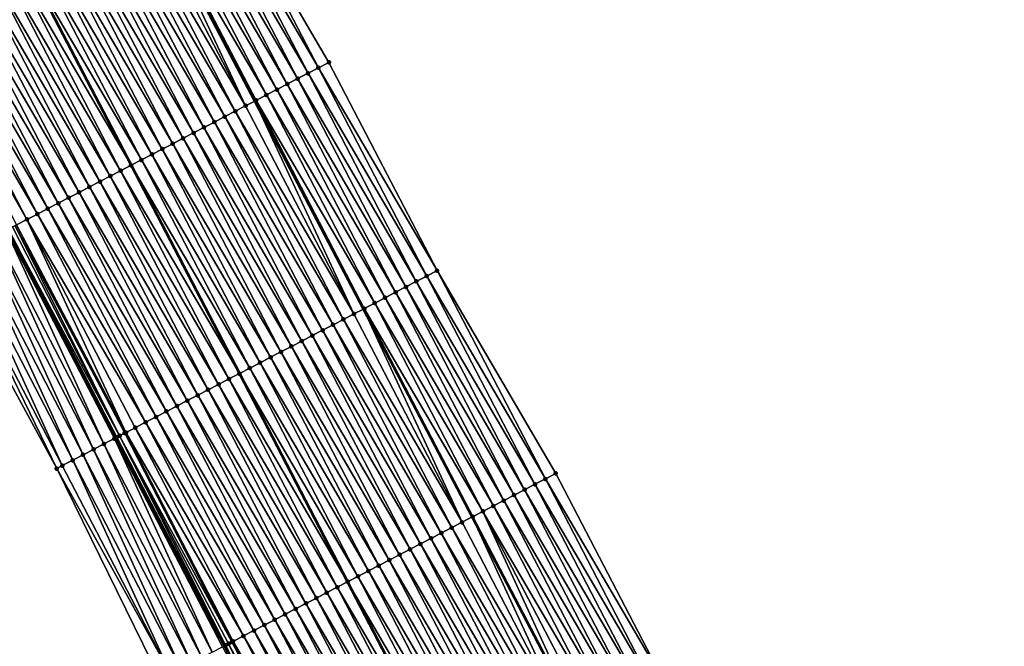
# Model space of a CAD drawing. Header units: feet. Extents: x 2010743 to 2022806, y 818705 to 837694.
# Tile 131 of 256: x 2013091 to 2013175, y 823775 to 823828. Entities that reach past the tile are written whole.
import ezdxf

# ---------------------------------------------------------------- set-up
doc = ezdxf.new("R2010")
doc.units = ezdxf.units.FT
doc.header["$MEASUREMENT"] = 0
for name, color, linetype, lineweight in [('EP_Travel Lane', 172, 'Continuous', 53), ('Road Shots', 141, 'Continuous', 100), ('STRIPING', 60, 'Continuous', 53)]:
    doc.layers.add(name, color=color, linetype=linetype, lineweight=lineweight)
doc.layers.add('I-77-MM17-21_NB-Surface-Border', color=7, linetype='Continuous')
doc.layers.add('I-77-MM17-21_NB-Surface-TIN', color=7, linetype='Continuous')

msp = doc.modelspace()

# ---------------------------------------------------------------- linework, layer by layer
at = {"layer": 'EP_Travel Lane'}
for points in [[(2013074.172, 823891.989, 303.026), (2013083.425, 823874.239, 302.729), (2013092.694, 823856.518, 302.442), (2013101.961, 823838.798, 302.131), (2013111.23, 823821.077, 301.864), (2013120.498, 823803.356, 301.593), (2013129.766, 823785.635, 301.317), (2013139.034, 823767.914, 301.046), (2013148.302, 823750.194, 300.714), (2013157.57, 823732.474, 300.431), (2013166.839, 823714.753, 300.159), (2013176.094, 823697.046, 299.91), (2013185.351, 823679.319, 299.625), (2013194.607, 823661.593, 299.337), (2013203.863, 823643.866, 299.041), (2013213.12, 823626.139, 298.736), (2013222.376, 823608.413, 298.431), (2013231.632, 823590.686, 298.132), (2013240.889, 823572.96, 297.832), (2013250.145, 823555.233, 297.547), (2013259.401, 823537.506, 297.259), (2013268.659, 823519.781, 296.995)], [(2013053.303, 823881.08, 303.454), (2013062.536, 823863.373, 303.147), (2013071.76, 823845.63, 302.845), (2013080.984, 823827.886, 302.528), (2013090.208, 823810.143, 302.26), (2013099.433, 823792.399, 301.991), (2013108.657, 823774.655, 301.701), (2013117.881, 823756.911, 301.463), (2013127.105, 823739.168, 301.146), (2013136.329, 823721.424, 300.871), (2013145.553, 823703.681, 300.562), (2013154.799, 823685.92, 300.291), (2013164.056, 823668.193, 300.007), (2013173.312, 823650.467, 299.721), (2013182.568, 823632.74, 299.433), (2013191.825, 823615.013, 299.168), (2013201.081, 823597.286, 298.864), (2013210.338, 823579.56, 298.557), (2013219.594, 823561.833, 298.274), (2013228.851, 823544.107, 297.975), (2013238.107, 823526.38, 297.691), (2013247.369, 823508.655, 297.408)]]:
    msp.add_polyline3d(points, dxfattribs=at)
at = {"layer": 'I-77-MM17-21_NB-Surface-Border', "color": 3, "linetype": 'Continuous', "lineweight": -3}
for points in [[(2013078.846, 823894.435, 302.746), (2013088.106, 823876.677, 302.437), (2013098.217, 823859.395, 302.083), (2013107.441, 823841.651, 301.812), (2013117.552, 823824.369, 301.562), (2013126.777, 823806.624, 301.378), (2013136.888, 823789.341, 301.129), (2013146.113, 823771.597, 300.862), (2013155.336, 823753.854, 300.52), (2013163.673, 823735.65, 300.189), (2013172.897, 823717.906, 299.922), (2013180.345, 823699.268, 299.759), (2013189.601, 823681.542, 299.459), (2013198.858, 823663.815, 299.145), (2013207.228, 823645.625, 298.888), (2013216.484, 823627.899, 298.578), (2013225.741, 823610.172, 298.277), (2013233.225, 823591.519, 298.071), (2013242.481, 823573.792, 297.766), (2013252.623, 823556.529, 297.425), (2013260.108, 823537.876, 297.229), (2013269.364, 823520.15, 296.966)], [(2013246.291, 823508.092, 297.367), (2013236.569, 823525.578, 297.64), (2013227.183, 823543.237, 297.932), (2013217.565, 823560.775, 298.223), (2013209.119, 823578.924, 298.547), (2013199.225, 823596.318, 298.836), (2013190.174, 823614.152, 299.12), (2013180.999, 823631.921, 299.363), (2013171.488, 823649.515, 299.663), (2013161.569, 823666.897, 299.904), (2013151.628, 823684.266, 300.171), (2013141.677, 823701.668, 300.398), (2013132.003, 823719.178, 300.728), (2013122.511, 823736.781, 301.031), (2013112.674, 823754.207, 301.281), (2013103.175, 823771.809, 301.498), (2013094.357, 823789.763, 301.828), (2013084.787, 823807.327, 302.109), (2013075.734, 823825.16, 302.368), (2013067.195, 823843.259, 302.673), (2013058.474, 823861.264, 302.981), (2013048.544, 823878.597, 303.245)]]:
    msp.add_polyline3d(points, dxfattribs=at)
at = {"layer": 'I-77-MM17-21_NB-Surface-TIN', "color": 128, "linetype": 'Continuous', "lineweight": -3}
for points in [[(2013115.778, 823823.445, 301.658), (2013106.554, 823841.189, 301.87), (2013105.667, 823840.727, 301.929)], [(2013116.665, 823823.907, 301.609), (2013107.441, 823841.651, 301.812), (2013106.554, 823841.189, 301.87)], [(2013115.778, 823823.445, 301.658), (2013116.665, 823823.907, 301.609), (2013106.554, 823841.189, 301.87)], [(2013116.665, 823823.907, 301.609), (2013117.552, 823824.369, 301.562), (2013107.441, 823841.651, 301.812)], [(2013114.004, 823822.521, 301.751), (2013104.78, 823840.265, 301.989), (2013103.893, 823839.803, 302.049)], [(2013114.891, 823822.983, 301.705), (2013105.667, 823840.727, 301.929), (2013104.78, 823840.265, 301.989)], [(2013114.004, 823822.521, 301.751), (2013114.891, 823822.983, 301.705), (2013104.78, 823840.265, 301.989)], [(2013114.891, 823822.983, 301.705), (2013115.778, 823823.445, 301.658), (2013105.667, 823840.727, 301.929)], [(2013112.23, 823821.598, 301.84), (2013103.006, 823839.341, 302.107), (2013102.119, 823838.88, 302.128)], [(2013113.117, 823822.059, 301.79), (2013103.893, 823839.803, 302.049), (2013103.006, 823839.341, 302.107)], [(2013112.23, 823821.598, 301.84), (2013113.117, 823822.059, 301.79), (2013103.006, 823839.341, 302.107)], [(2013113.117, 823822.059, 301.79), (2013114.004, 823822.521, 301.751), (2013103.893, 823839.803, 302.049)], [(2013110.456, 823820.674, 301.883), (2013101.961, 823838.798, 302.131), (2013101.232, 823838.418, 302.146)], [(2013102.119, 823838.88, 302.128), (2013101.961, 823838.798, 302.131), (2013111.23, 823821.077, 301.864)], [(2013110.456, 823820.674, 301.883), (2013111.23, 823821.077, 301.864), (2013101.961, 823838.798, 302.131)], [(2013111.343, 823821.136, 301.862), (2013102.119, 823838.88, 302.128), (2013111.23, 823821.077, 301.864)], [(2013111.343, 823821.136, 301.862), (2013112.23, 823821.598, 301.84), (2013102.119, 823838.88, 302.128)], [(2013109.569, 823820.213, 301.896), (2013100.345, 823837.957, 302.167), (2013099.458, 823837.495, 302.182)], [(2013110.456, 823820.674, 301.883), (2013101.232, 823838.418, 302.146), (2013100.345, 823837.957, 302.167)], [(2013109.569, 823820.213, 301.896), (2013110.456, 823820.674, 301.883), (2013100.345, 823837.957, 302.167)], [(2013107.795, 823819.29, 301.926), (2013098.571, 823837.034, 302.197), (2013097.683, 823836.573, 302.213)], [(2013108.682, 823819.752, 301.911), (2013099.458, 823837.495, 302.182), (2013098.571, 823837.034, 302.197)], [(2013107.795, 823819.29, 301.926), (2013108.682, 823819.752, 301.911), (2013098.571, 823837.034, 302.197)], [(2013108.682, 823819.752, 301.911), (2013109.569, 823820.213, 301.896), (2013099.458, 823837.495, 302.182)], [(2013106.02, 823818.367, 301.959), (2013096.796, 823836.111, 302.231), (2013095.909, 823835.65, 302.243)], [(2013106.907, 823818.829, 301.941), (2013097.683, 823836.573, 302.213), (2013096.796, 823836.111, 302.231)], [(2013106.02, 823818.367, 301.959), (2013106.907, 823818.829, 301.941), (2013096.796, 823836.111, 302.231)], [(2013106.907, 823818.829, 301.941), (2013107.795, 823819.29, 301.926), (2013097.683, 823836.573, 302.213)], [(2013104.246, 823817.444, 301.986), (2013095.022, 823835.188, 302.257), (2013094.135, 823834.727, 302.275)], [(2013105.133, 823817.906, 301.971), (2013095.909, 823835.65, 302.243), (2013095.022, 823835.188, 302.257)], [(2013104.246, 823817.444, 301.986), (2013105.133, 823817.906, 301.971), (2013095.022, 823835.188, 302.257)], [(2013105.133, 823817.906, 301.971), (2013106.02, 823818.367, 301.959), (2013095.909, 823835.65, 302.243)], [(2013103.359, 823816.983, 302.002), (2013094.135, 823834.727, 302.275), (2013093.248, 823834.265, 302.298)], [(2013103.359, 823816.983, 302.002), (2013104.246, 823817.444, 301.986), (2013094.135, 823834.727, 302.275)], [(2013101.585, 823816.06, 302.045), (2013092.36, 823833.804, 302.32), (2013091.473, 823833.342, 302.339)], [(2013102.472, 823816.522, 302.021), (2013093.248, 823834.265, 302.298), (2013092.36, 823833.804, 302.32)], [(2013101.585, 823816.06, 302.045), (2013102.472, 823816.522, 302.021), (2013092.36, 823833.804, 302.32)], [(2013102.472, 823816.522, 302.021), (2013103.359, 823816.983, 302.002), (2013093.248, 823834.265, 302.298)], [(2013099.81, 823815.137, 302.076), (2013090.586, 823832.881, 302.354), (2013089.699, 823832.419, 302.372)], [(2013090.586, 823832.881, 302.354), (2013100.697, 823815.599, 302.059), (2013091.473, 823833.342, 302.339)], [(2013099.81, 823815.137, 302.076), (2013100.697, 823815.599, 302.059), (2013090.586, 823832.881, 302.354)], [(2013101.585, 823816.06, 302.045), (2013091.473, 823833.342, 302.339), (2013100.697, 823815.599, 302.059)], [(2013098.036, 823814.214, 302.11), (2013088.812, 823831.958, 302.39), (2013087.925, 823831.496, 302.41)], [(2013098.923, 823814.676, 302.093), (2013089.699, 823832.419, 302.372), (2013088.812, 823831.958, 302.39)], [(2013098.036, 823814.214, 302.11), (2013098.923, 823814.676, 302.093), (2013088.812, 823831.958, 302.39)], [(2013098.923, 823814.676, 302.093), (2013099.81, 823815.137, 302.076), (2013089.699, 823832.419, 302.372)], [(2013096.262, 823813.291, 302.146), (2013087.038, 823831.035, 302.429), (2013086.15, 823830.573, 302.444)], [(2013097.149, 823813.753, 302.128), (2013087.925, 823831.496, 302.41), (2013087.038, 823831.035, 302.429)], [(2013096.262, 823813.291, 302.146), (2013097.149, 823813.753, 302.128), (2013087.038, 823831.035, 302.429)], [(2013097.149, 823813.753, 302.128), (2013098.036, 823814.214, 302.11), (2013087.925, 823831.496, 302.41)], [(2013094.487, 823812.368, 302.18), (2013085.263, 823830.112, 302.46), (2013084.376, 823829.65, 302.479)], [(2013095.374, 823812.83, 302.162), (2013086.15, 823830.573, 302.444), (2013085.263, 823830.112, 302.46)], [(2013094.487, 823812.368, 302.18), (2013095.374, 823812.83, 302.162), (2013085.263, 823830.112, 302.46)], [(2013095.374, 823812.83, 302.162), (2013096.262, 823813.291, 302.146), (2013086.15, 823830.573, 302.444)], [(2013093.6, 823811.907, 302.199), (2013084.376, 823829.65, 302.479), (2013083.489, 823829.189, 302.495)], [(2013093.6, 823811.907, 302.199), (2013094.487, 823812.368, 302.18), (2013084.376, 823829.65, 302.479)], [(2013091.826, 823810.984, 302.237), (2013082.602, 823828.728, 302.516), (2013081.903, 823828.364, 302.533)], [(2013092.713, 823811.445, 302.216), (2013083.489, 823829.189, 302.495), (2013082.602, 823828.728, 302.516)], [(2013091.826, 823810.984, 302.237), (2013092.713, 823811.445, 302.216), (2013082.602, 823828.728, 302.516)], [(2013092.713, 823811.445, 302.216), (2013093.6, 823811.907, 302.199), (2013083.489, 823829.189, 302.495)], [(2013090.939, 823810.522, 302.259), (2013091.826, 823810.984, 302.237), (2013081.903, 823828.364, 302.533)], [(2013126.777, 823806.624, 301.378), (2013117.552, 823824.369, 301.562), (2013116.665, 823823.907, 301.609)], [(2013125.003, 823805.7, 301.456), (2013115.778, 823823.445, 301.658), (2013114.891, 823822.983, 301.705)], [(2013125.89, 823806.162, 301.418), (2013116.665, 823823.907, 301.609), (2013115.778, 823823.445, 301.658)], [(2013125.003, 823805.7, 301.456), (2013125.89, 823806.162, 301.418), (2013115.778, 823823.445, 301.658)], [(2013125.89, 823806.162, 301.418), (2013126.777, 823806.624, 301.378), (2013116.665, 823823.907, 301.609)], [(2013124.116, 823805.238, 301.494), (2013114.891, 823822.983, 301.705), (2013114.004, 823822.521, 301.751)], [(2013124.116, 823805.238, 301.494), (2013125.003, 823805.7, 301.456), (2013114.891, 823822.983, 301.705)], [(2013122.342, 823804.315, 301.544), (2013113.117, 823822.059, 301.79), (2013112.23, 823821.598, 301.84)], [(2013123.229, 823804.777, 301.528), (2013114.004, 823822.521, 301.751), (2013113.117, 823822.059, 301.79)], [(2013122.342, 823804.315, 301.544), (2013123.229, 823804.777, 301.528), (2013113.117, 823822.059, 301.79)], [(2013123.229, 823804.777, 301.528), (2013124.116, 823805.238, 301.494), (2013114.004, 823822.521, 301.751)], [(2013119.68, 823802.931, 301.612), (2013111.23, 823821.077, 301.864), (2013110.456, 823820.674, 301.883)], [(2013111.343, 823821.136, 301.862), (2013111.23, 823821.077, 301.864), (2013120.498, 823803.356, 301.593)], [(2013119.68, 823802.931, 301.612), (2013120.498, 823803.356, 301.593), (2013111.23, 823821.077, 301.864)], [(2013121.455, 823803.854, 301.573), (2013112.23, 823821.598, 301.84), (2013111.343, 823821.136, 301.862)], [(2013120.567, 823803.392, 301.592), (2013111.343, 823821.136, 301.862), (2013120.498, 823803.356, 301.593)], [(2013120.567, 823803.392, 301.592), (2013121.455, 823803.854, 301.573), (2013111.343, 823821.136, 301.862)], [(2013121.455, 823803.854, 301.573), (2013122.342, 823804.315, 301.544), (2013112.23, 823821.598, 301.84)], [(2013118.793, 823802.469, 301.633), (2013109.569, 823820.213, 301.896), (2013108.682, 823819.752, 301.911)], [(2013119.68, 823802.931, 301.612), (2013110.456, 823820.674, 301.883), (2013109.569, 823820.213, 301.896)], [(2013118.793, 823802.469, 301.633), (2013119.68, 823802.931, 301.612), (2013109.569, 823820.213, 301.896)], [(2013117.019, 823801.546, 301.659), (2013107.795, 823819.29, 301.926), (2013106.907, 823818.829, 301.941)], [(2013117.906, 823802.008, 301.645), (2013108.682, 823819.752, 301.911), (2013107.795, 823819.29, 301.926)], [(2013117.019, 823801.546, 301.659), (2013117.906, 823802.008, 301.645), (2013107.795, 823819.29, 301.926)], [(2013117.906, 823802.008, 301.645), (2013118.793, 823802.469, 301.633), (2013108.682, 823819.752, 301.911)], [(2013115.244, 823800.623, 301.694), (2013106.02, 823818.367, 301.959), (2013105.133, 823817.906, 301.971)], [(2013116.132, 823801.085, 301.674), (2013106.907, 823818.829, 301.941), (2013106.02, 823818.367, 301.959)], [(2013115.244, 823800.623, 301.694), (2013116.132, 823801.085, 301.674), (2013106.02, 823818.367, 301.959)], [(2013116.132, 823801.085, 301.674), (2013117.019, 823801.546, 301.659), (2013106.907, 823818.829, 301.941)], [(2013114.357, 823800.162, 301.706), (2013105.133, 823817.906, 301.971), (2013104.246, 823817.444, 301.986)], [(2013114.357, 823800.162, 301.706), (2013115.244, 823800.623, 301.694), (2013105.133, 823817.906, 301.971)], [(2013112.583, 823799.239, 301.742), (2013103.359, 823816.983, 302.002), (2013102.472, 823816.522, 302.021)], [(2013113.47, 823799.701, 301.723), (2013104.246, 823817.444, 301.986), (2013103.359, 823816.983, 302.002)], [(2013112.583, 823799.239, 301.742), (2013113.47, 823799.701, 301.723), (2013103.359, 823816.983, 302.002)], [(2013113.47, 823799.701, 301.723), (2013114.357, 823800.162, 301.706), (2013104.246, 823817.444, 301.986)], [(2013110.809, 823798.316, 301.786), (2013101.585, 823816.06, 302.045), (2013100.697, 823815.599, 302.059)], [(2013111.696, 823798.778, 301.762), (2013102.472, 823816.522, 302.021), (2013101.585, 823816.06, 302.045)], [(2013110.809, 823798.316, 301.786), (2013111.696, 823798.778, 301.762), (2013101.585, 823816.06, 302.045)], [(2013111.696, 823798.778, 301.762), (2013112.583, 823799.239, 301.742), (2013102.472, 823816.522, 302.021)], [(2013109.034, 823797.393, 301.815), (2013099.81, 823815.137, 302.076), (2013098.923, 823814.676, 302.093)], [(2013099.81, 823815.137, 302.076), (2013109.922, 823797.855, 301.803), (2013100.697, 823815.599, 302.059)], [(2013109.034, 823797.393, 301.815), (2013109.922, 823797.855, 301.803), (2013099.81, 823815.137, 302.076)], [(2013110.809, 823798.316, 301.786), (2013100.697, 823815.599, 302.059), (2013109.922, 823797.855, 301.803)], [(2013107.26, 823796.47, 301.846), (2013098.036, 823814.214, 302.11), (2013097.149, 823813.753, 302.128)], [(2013108.147, 823796.932, 301.828), (2013098.923, 823814.676, 302.093), (2013098.036, 823814.214, 302.11)], [(2013107.26, 823796.47, 301.846), (2013108.147, 823796.932, 301.828), (2013098.036, 823814.214, 302.11)], [(2013108.147, 823796.932, 301.828), (2013109.034, 823797.393, 301.815), (2013098.923, 823814.676, 302.093)], [(2013106.373, 823796.009, 301.864), (2013097.149, 823813.753, 302.128), (2013096.262, 823813.291, 302.146)], [(2013106.373, 823796.009, 301.864), (2013107.26, 823796.47, 301.846), (2013097.149, 823813.753, 302.128)], [(2013104.599, 823795.086, 301.898), (2013095.374, 823812.83, 302.162), (2013094.487, 823812.368, 302.18)], [(2013105.486, 823795.547, 301.884), (2013096.262, 823813.291, 302.146), (2013095.374, 823812.83, 302.162)], [(2013104.599, 823795.086, 301.898), (2013105.486, 823795.547, 301.884), (2013095.374, 823812.83, 302.162)], [(2013105.486, 823795.547, 301.884), (2013106.373, 823796.009, 301.864), (2013096.262, 823813.291, 302.146)], [(2013102.824, 823794.163, 301.934), (2013093.6, 823811.907, 302.199), (2013092.713, 823811.445, 302.216)], [(2013103.711, 823794.624, 301.916), (2013094.487, 823812.368, 302.18), (2013093.6, 823811.907, 302.199)], [(2013102.824, 823794.163, 301.934), (2013103.711, 823794.624, 301.916), (2013093.6, 823811.907, 302.199)], [(2013103.711, 823794.624, 301.916), (2013104.599, 823795.086, 301.898), (2013094.487, 823812.368, 302.18)], [(2013100.255, 823792.826, 301.992), (2013091.826, 823810.984, 302.237), (2013090.939, 823810.522, 302.259)], [(2013101.937, 823793.701, 301.948), (2013092.713, 823811.445, 302.216), (2013091.826, 823810.984, 302.237)], [(2013100.255, 823792.826, 301.992), (2013101.05, 823793.24, 301.971), (2013091.826, 823810.984, 302.237)], [(2013101.05, 823793.24, 301.971), (2013101.937, 823793.701, 301.948), (2013091.826, 823810.984, 302.237)], [(2013101.937, 823793.701, 301.948), (2013102.824, 823794.163, 301.934), (2013092.713, 823811.445, 302.216)], [(2013098.388, 823791.856, 301.947), (2013090.051, 823810.061, 302.259), (2013089.164, 823809.6, 302.247)], [(2013099.276, 823792.317, 301.986), (2013090.208, 823810.143, 302.26), (2013090.051, 823810.061, 302.259)], [(2013098.388, 823791.856, 301.947), (2013099.276, 823792.317, 301.986), (2013090.051, 823810.061, 302.259)], [(2013090.211, 823810.144, 302.26), (2013090.208, 823810.143, 302.26), (2013099.433, 823792.399, 301.991)], [(2013099.276, 823792.317, 301.986), (2013099.433, 823792.399, 301.991), (2013090.208, 823810.143, 302.26)], [(2013099.724, 823792.55, 301.995), (2013090.605, 823810.349, 302.263), (2013090.211, 823810.144, 302.26)], [(2013099.46, 823792.413, 301.991), (2013090.211, 823810.144, 302.26), (2013099.433, 823792.399, 301.991)], [(2013099.46, 823792.413, 301.991), (2013099.724, 823792.55, 301.995), (2013090.211, 823810.144, 302.26)], [(2013099.724, 823792.55, 301.995), (2013090.813, 823810.457, 302.261), (2013090.605, 823810.349, 302.263)], [(2013100.163, 823792.778, 301.993), (2013090.939, 823810.522, 302.259), (2013090.813, 823810.457, 302.261)], [(2013099.724, 823792.55, 301.995), (2013100.163, 823792.778, 301.993), (2013090.813, 823810.457, 302.261)], [(2013100.163, 823792.778, 301.993), (2013100.255, 823792.826, 301.992), (2013090.939, 823810.522, 302.259)], [(2013096.613, 823790.934, 301.924), (2013088.277, 823809.139, 302.224), (2013087.389, 823808.678, 302.199)], [(2013097.501, 823791.396, 301.926), (2013089.164, 823809.6, 302.247), (2013088.277, 823809.139, 302.224)], [(2013096.613, 823790.934, 301.924), (2013097.501, 823791.396, 301.926), (2013088.277, 823809.139, 302.224)], [(2013097.501, 823791.396, 301.926), (2013098.388, 823791.856, 301.947), (2013089.164, 823809.6, 302.247)], [(2013095.726, 823790.474, 301.877), (2013087.389, 823808.678, 302.199), (2013086.502, 823808.217, 302.167)], [(2013095.726, 823790.474, 301.877), (2013096.613, 823790.934, 301.924), (2013087.389, 823808.678, 302.199)], [(2013094.357, 823789.763, 301.828), (2013085.614, 823807.756, 302.138), (2013084.787, 823807.327, 302.109)], [(2013094.838, 823790.013, 301.848), (2013086.502, 823808.217, 302.167), (2013085.614, 823807.756, 302.138)], [(2013094.838, 823790.013, 301.848), (2013085.614, 823807.756, 302.138), (2013094.357, 823789.763, 301.828)], [(2013094.838, 823790.013, 301.848), (2013095.726, 823790.474, 301.877), (2013086.502, 823808.217, 302.167)], [(2013136.001, 823788.879, 301.159), (2013126.777, 823806.624, 301.378), (2013125.89, 823806.162, 301.418)], [(2013136.001, 823788.879, 301.159), (2013136.888, 823789.341, 301.129), (2013126.777, 823806.624, 301.378)], [(2013135.114, 823788.418, 301.186), (2013125.89, 823806.162, 301.418), (2013125.003, 823805.7, 301.456)], [(2013135.114, 823788.418, 301.186), (2013136.001, 823788.879, 301.159), (2013125.89, 823806.162, 301.418)], [(2013133.34, 823787.494, 301.234), (2013124.116, 823805.238, 301.494), (2013123.229, 823804.777, 301.528)], [(2013134.227, 823787.956, 301.21), (2013125.003, 823805.7, 301.456), (2013124.116, 823805.238, 301.494)], [(2013133.34, 823787.494, 301.234), (2013134.227, 823787.956, 301.21), (2013124.116, 823805.238, 301.494)], [(2013134.227, 823787.956, 301.21), (2013135.114, 823788.418, 301.186), (2013125.003, 823805.7, 301.456)], [(2013131.566, 823786.571, 301.284), (2013122.342, 823804.315, 301.544), (2013121.455, 823803.854, 301.573)], [(2013132.453, 823787.033, 301.26), (2013123.229, 823804.777, 301.528), (2013122.342, 823804.315, 301.544)], [(2013131.566, 823786.571, 301.284), (2013132.453, 823787.033, 301.26), (2013122.342, 823804.315, 301.544)], [(2013132.453, 823787.033, 301.26), (2013133.34, 823787.494, 301.234), (2013123.229, 823804.777, 301.528)], [(2013128.904, 823785.187, 301.321), (2013120.498, 823803.356, 301.593), (2013119.68, 823802.931, 301.612)], [(2013120.567, 823803.392, 301.592), (2013120.498, 823803.356, 301.593), (2013129.766, 823785.635, 301.317)], [(2013128.904, 823785.187, 301.321), (2013129.766, 823785.635, 301.317), (2013120.498, 823803.356, 301.593)], [(2013130.679, 823786.11, 301.305), (2013121.455, 823803.854, 301.573), (2013120.567, 823803.392, 301.592)], [(2013129.792, 823785.648, 301.317), (2013120.567, 823803.392, 301.592), (2013129.766, 823785.635, 301.317)], [(2013129.792, 823785.648, 301.317), (2013130.679, 823786.11, 301.305), (2013120.567, 823803.392, 301.592)], [(2013130.679, 823786.11, 301.305), (2013131.566, 823786.571, 301.284), (2013121.455, 823803.854, 301.573)], [(2013128.017, 823784.726, 301.34), (2013118.793, 823802.469, 301.633), (2013117.906, 823802.008, 301.645)], [(2013128.904, 823785.187, 301.321), (2013119.68, 823802.931, 301.612), (2013118.793, 823802.469, 301.633)], [(2013128.017, 823784.726, 301.34), (2013128.904, 823785.187, 301.321), (2013118.793, 823802.469, 301.633)], [(2013127.13, 823784.264, 301.352), (2013117.906, 823802.008, 301.645), (2013117.019, 823801.546, 301.659)], [(2013127.13, 823784.264, 301.352), (2013128.017, 823784.726, 301.34), (2013117.906, 823802.008, 301.645)], [(2013125.356, 823783.341, 301.385), (2013116.132, 823801.085, 301.674), (2013115.244, 823800.623, 301.694)], [(2013126.243, 823783.803, 301.366), (2013117.019, 823801.546, 301.659), (2013116.132, 823801.085, 301.674)], [(2013125.356, 823783.341, 301.385), (2013126.243, 823783.803, 301.366), (2013116.132, 823801.085, 301.674)], [(2013126.243, 823783.803, 301.366), (2013127.13, 823784.264, 301.352), (2013117.019, 823801.546, 301.659)], [(2013123.581, 823782.418, 301.412), (2013114.357, 823800.162, 301.706), (2013113.47, 823799.701, 301.723)], [(2013124.468, 823782.88, 301.403), (2013115.244, 823800.623, 301.694), (2013114.357, 823800.162, 301.706)], [(2013123.581, 823782.418, 301.412), (2013124.468, 823782.88, 301.403), (2013114.357, 823800.162, 301.706)], [(2013124.468, 823782.88, 301.403), (2013125.356, 823783.341, 301.385), (2013115.244, 823800.623, 301.694)], [(2013121.807, 823781.496, 301.449), (2013112.583, 823799.239, 301.742), (2013111.696, 823798.778, 301.762)], [(2013122.694, 823781.957, 301.429), (2013113.47, 823799.701, 301.723), (2013112.583, 823799.239, 301.742)], [(2013121.807, 823781.496, 301.449), (2013122.694, 823781.957, 301.429), (2013112.583, 823799.239, 301.742)], [(2013122.694, 823781.957, 301.429), (2013123.581, 823782.418, 301.412), (2013113.47, 823799.701, 301.723)], [(2013120.033, 823780.573, 301.49), (2013110.809, 823798.316, 301.786), (2013109.922, 823797.855, 301.803)], [(2013120.92, 823781.034, 301.467), (2013111.696, 823798.778, 301.762), (2013110.809, 823798.316, 301.786)], [(2013120.033, 823780.573, 301.49), (2013120.92, 823781.034, 301.467), (2013110.809, 823798.316, 301.786)], [(2013120.92, 823781.034, 301.467), (2013121.807, 823781.496, 301.449), (2013111.696, 823798.778, 301.762)], [(2013118.258, 823779.65, 301.527), (2013109.034, 823797.393, 301.815), (2013108.147, 823796.932, 301.828)], [(2013109.034, 823797.393, 301.815), (2013119.146, 823780.111, 301.507), (2013109.922, 823797.855, 301.803)], [(2013118.258, 823779.65, 301.527), (2013119.146, 823780.111, 301.507), (2013109.034, 823797.393, 301.815)], [(2013120.033, 823780.573, 301.49), (2013109.922, 823797.855, 301.803), (2013119.146, 823780.111, 301.507)], [(2013117.371, 823779.188, 301.543), (2013108.147, 823796.932, 301.828), (2013107.26, 823796.47, 301.846)], [(2013117.371, 823779.188, 301.543), (2013118.258, 823779.65, 301.527), (2013108.147, 823796.932, 301.828)], [(2013115.597, 823778.265, 301.577), (2013106.373, 823796.009, 301.864), (2013105.486, 823795.547, 301.884)], [(2013116.484, 823778.727, 301.558), (2013107.26, 823796.47, 301.846), (2013106.373, 823796.009, 301.864)], [(2013115.597, 823778.265, 301.577), (2013116.484, 823778.727, 301.558), (2013106.373, 823796.009, 301.864)], [(2013116.484, 823778.727, 301.558), (2013117.371, 823779.188, 301.543), (2013107.26, 823796.47, 301.846)], [(2013113.823, 823777.342, 301.614), (2013104.599, 823795.086, 301.898), (2013103.711, 823794.624, 301.916)], [(2013114.71, 823777.804, 301.596), (2013105.486, 823795.547, 301.884), (2013104.599, 823795.086, 301.898)], [(2013113.823, 823777.342, 301.614), (2013114.71, 823777.804, 301.596), (2013104.599, 823795.086, 301.898)], [(2013114.71, 823777.804, 301.596), (2013115.597, 823778.265, 301.577), (2013105.486, 823795.547, 301.884)], [(2013112.048, 823776.419, 301.646), (2013102.824, 823794.163, 301.934), (2013101.937, 823793.701, 301.948)], [(2013112.935, 823776.881, 301.631), (2013103.711, 823794.624, 301.916), (2013102.824, 823794.163, 301.934)], [(2013112.048, 823776.419, 301.646), (2013112.935, 823776.881, 301.631), (2013102.824, 823794.163, 301.934)], [(2013112.935, 823776.881, 301.631), (2013113.823, 823777.342, 301.614), (2013103.711, 823794.624, 301.916)], [(2013110.274, 823775.496, 301.686), (2013101.05, 823793.24, 301.971), (2013100.255, 823792.826, 301.992)], [(2013111.161, 823775.958, 301.663), (2013101.937, 823793.701, 301.948), (2013101.05, 823793.24, 301.971)], [(2013110.274, 823775.496, 301.686), (2013111.161, 823775.958, 301.663), (2013101.05, 823793.24, 301.971)], [(2013111.161, 823775.958, 301.663), (2013112.048, 823776.419, 301.646), (2013101.937, 823793.701, 301.948)], [(2013108.5, 823774.574, 301.695), (2013099.433, 823792.399, 301.991), (2013099.276, 823792.317, 301.986)], [(2013099.46, 823792.413, 301.991), (2013099.433, 823792.399, 301.991), (2013108.657, 823774.655, 301.701)], [(2013108.5, 823774.574, 301.695), (2013108.657, 823774.655, 301.701), (2013099.433, 823792.399, 301.991)], [(2013108.754, 823774.706, 301.704), (2013099.724, 823792.55, 301.995), (2013099.46, 823792.413, 301.991)], [(2013108.754, 823774.706, 301.704), (2013099.46, 823792.413, 301.991), (2013108.657, 823774.655, 301.701)], [(2013109.286, 823774.983, 301.707), (2013100.163, 823792.778, 301.993), (2013099.724, 823792.55, 301.995)], [(2013108.754, 823774.706, 301.704), (2013109, 823774.834, 301.709), (2013099.724, 823792.55, 301.995)], [(2013109, 823774.834, 301.709), (2013109.286, 823774.983, 301.707), (2013099.724, 823792.55, 301.995)], [(2013109.387, 823775.035, 301.706), (2013100.255, 823792.826, 301.992), (2013100.163, 823792.778, 301.993)], [(2013109.286, 823774.983, 301.707), (2013109.387, 823775.035, 301.706), (2013100.163, 823792.778, 301.993)], [(2013109.387, 823775.035, 301.706), (2013110.274, 823775.496, 301.686), (2013100.255, 823792.826, 301.992)], [(2013106.725, 823773.652, 301.627), (2013098.388, 823791.856, 301.947), (2013097.501, 823791.396, 301.926)], [(2013107.612, 823774.113, 301.656), (2013099.276, 823792.317, 301.986), (2013098.388, 823791.856, 301.947)], [(2013106.725, 823773.652, 301.627), (2013107.612, 823774.113, 301.656), (2013098.388, 823791.856, 301.947)], [(2013107.612, 823774.113, 301.656), (2013108.5, 823774.574, 301.695), (2013099.276, 823792.317, 301.986)], [(2013104.95, 823772.73, 301.569), (2013096.613, 823790.934, 301.924), (2013095.726, 823790.474, 301.877)], [(2013105.837, 823773.191, 301.606), (2013097.501, 823791.396, 301.926), (2013096.613, 823790.934, 301.924)], [(2013104.95, 823772.73, 301.569), (2013105.837, 823773.191, 301.606), (2013096.613, 823790.934, 301.924)], [(2013105.837, 823773.191, 301.606), (2013106.725, 823773.652, 301.627), (2013097.501, 823791.396, 301.926)], [(2013104.062, 823772.269, 301.534), (2013094.838, 823790.013, 301.848), (2013094.357, 823789.763, 301.828)], [(2013104.062, 823772.269, 301.534), (2013095.726, 823790.474, 301.877), (2013094.838, 823790.013, 301.848)], [(2013104.062, 823772.269, 301.534), (2013104.95, 823772.73, 301.569), (2013095.726, 823790.474, 301.877)], [(2013104.062, 823772.269, 301.534), (2013094.357, 823789.763, 301.828), (2013103.175, 823771.809, 301.498)], [(2013146.113, 823771.597, 300.862), (2013136.888, 823789.341, 301.129), (2013136.001, 823788.879, 301.159)], [(2013144.338, 823770.674, 300.911), (2013135.114, 823788.418, 301.186), (2013134.227, 823787.956, 301.21)], [(2013145.225, 823771.135, 300.884), (2013136.001, 823788.879, 301.159), (2013135.114, 823788.418, 301.186)], [(2013144.338, 823770.674, 300.911), (2013145.225, 823771.135, 300.884), (2013135.114, 823788.418, 301.186)], [(2013145.225, 823771.135, 300.884), (2013146.113, 823771.597, 300.862), (2013136.001, 823788.879, 301.159)], [(2013142.564, 823769.751, 300.967), (2013133.34, 823787.494, 301.234), (2013132.453, 823787.033, 301.26)], [(2013143.451, 823770.212, 300.941), (2013134.227, 823787.956, 301.21), (2013133.34, 823787.494, 301.234)], [(2013142.564, 823769.751, 300.967), (2013143.451, 823770.212, 300.941), (2013133.34, 823787.494, 301.234)], [(2013143.451, 823770.212, 300.941), (2013144.338, 823770.674, 300.911), (2013134.227, 823787.956, 301.21)], [(2013140.79, 823768.828, 301.009), (2013131.566, 823786.571, 301.284), (2013130.679, 823786.11, 301.305)], [(2013141.677, 823769.289, 300.991), (2013132.453, 823787.033, 301.26), (2013131.566, 823786.571, 301.284)], [(2013140.79, 823768.828, 301.009), (2013141.677, 823769.289, 300.991), (2013131.566, 823786.571, 301.284)], [(2013141.677, 823769.289, 300.991), (2013142.564, 823769.751, 300.967), (2013132.453, 823787.033, 301.26)], [(2013138.128, 823767.443, 301.052), (2013129.766, 823785.635, 301.317), (2013128.904, 823785.187, 301.321)], [(2013129.792, 823785.648, 301.317), (2013129.766, 823785.635, 301.317), (2013139.034, 823767.914, 301.046)], [(2013139.016, 823767.905, 301.046), (2013139.034, 823767.914, 301.046), (2013129.766, 823785.635, 301.317)], [(2013138.128, 823767.443, 301.052), (2013139.016, 823767.905, 301.046), (2013129.766, 823785.635, 301.317)], [(2013129.792, 823785.648, 301.317), (2013139.034, 823767.914, 301.046), (2013130.679, 823786.11, 301.305)], [(2013139.903, 823768.366, 301.039), (2013130.679, 823786.11, 301.305), (2013139.034, 823767.914, 301.046)], [(2013139.903, 823768.366, 301.039), (2013140.79, 823768.828, 301.009), (2013130.679, 823786.11, 301.305)], [(2013138.128, 823767.443, 301.052), (2013128.904, 823785.187, 301.321), (2013128.017, 823784.726, 301.34)], [(2013136.354, 823766.521, 301.074), (2013127.13, 823784.264, 301.352), (2013126.243, 823783.803, 301.366)], [(2013137.241, 823766.982, 301.062), (2013128.017, 823784.726, 301.34), (2013127.13, 823784.264, 301.352)], [(2013136.354, 823766.521, 301.074), (2013137.241, 823766.982, 301.062), (2013127.13, 823784.264, 301.352)], [(2013137.241, 823766.982, 301.062), (2013138.128, 823767.443, 301.052), (2013128.017, 823784.726, 301.34)], [(2013134.58, 823765.598, 301.094), (2013125.356, 823783.341, 301.385), (2013124.468, 823782.88, 301.403)], [(2013135.467, 823766.059, 301.084), (2013126.243, 823783.803, 301.366), (2013125.356, 823783.341, 301.385)], [(2013134.58, 823765.598, 301.094), (2013135.467, 823766.059, 301.084), (2013125.356, 823783.341, 301.385)], [(2013135.467, 823766.059, 301.084), (2013136.354, 823766.521, 301.074), (2013126.243, 823783.803, 301.366)], [(2013132.805, 823764.675, 301.127), (2013123.581, 823782.418, 301.412), (2013122.694, 823781.957, 301.429)], [(2013133.692, 823765.136, 301.109), (2013124.468, 823782.88, 301.403), (2013123.581, 823782.418, 301.412)], [(2013132.805, 823764.675, 301.127), (2013133.692, 823765.136, 301.109), (2013123.581, 823782.418, 301.412)], [(2013133.692, 823765.136, 301.109), (2013134.58, 823765.598, 301.094), (2013124.468, 823782.88, 301.403)], [(2013131.031, 823763.752, 301.159), (2013121.807, 823781.496, 301.449), (2013120.92, 823781.034, 301.467)], [(2013131.918, 823764.213, 301.141), (2013122.694, 823781.957, 301.429), (2013121.807, 823781.496, 301.449)], [(2013131.031, 823763.752, 301.159), (2013131.918, 823764.213, 301.141), (2013121.807, 823781.496, 301.449)], [(2013131.918, 823764.213, 301.141), (2013132.805, 823764.675, 301.127), (2013122.694, 823781.957, 301.429)], [(2013130.144, 823763.291, 301.174), (2013120.92, 823781.034, 301.467), (2013120.033, 823780.573, 301.49)], [(2013130.144, 823763.291, 301.174), (2013131.031, 823763.752, 301.159), (2013120.92, 823781.034, 301.467)], [(2013118.258, 823779.65, 301.527), (2013128.37, 823762.368, 301.215), (2013119.146, 823780.111, 301.507)], [(2013129.257, 823762.829, 301.195), (2013120.033, 823780.573, 301.49), (2013119.146, 823780.111, 301.507)], [(2013129.257, 823762.829, 301.195), (2013119.146, 823780.111, 301.507), (2013128.37, 823762.368, 301.215)], [(2013129.257, 823762.829, 301.195), (2013130.144, 823763.291, 301.174), (2013120.033, 823780.573, 301.49)], [(2013126.595, 823761.445, 301.242), (2013117.371, 823779.188, 301.543), (2013116.484, 823778.727, 301.558)], [(2013127.482, 823761.906, 301.227), (2013118.258, 823779.65, 301.527), (2013117.371, 823779.188, 301.543)], [(2013126.595, 823761.445, 301.242), (2013127.482, 823761.906, 301.227), (2013117.371, 823779.188, 301.543)], [(2013127.482, 823761.906, 301.227), (2013128.37, 823762.368, 301.215), (2013118.258, 823779.65, 301.527)], [(2013124.821, 823760.522, 301.284), (2013115.597, 823778.265, 301.577), (2013114.71, 823777.804, 301.596)], [(2013125.708, 823760.983, 301.262), (2013116.484, 823778.727, 301.558), (2013115.597, 823778.265, 301.577)], [(2013124.821, 823760.522, 301.284), (2013125.708, 823760.983, 301.262), (2013115.597, 823778.265, 301.577)], [(2013125.708, 823760.983, 301.262), (2013126.595, 823761.445, 301.242), (2013116.484, 823778.727, 301.558)], [(2013123.047, 823759.599, 301.326), (2013113.823, 823777.342, 301.614), (2013112.935, 823776.881, 301.631)], [(2013123.934, 823760.06, 301.307), (2013114.71, 823777.804, 301.596), (2013113.823, 823777.342, 301.614)], [(2013123.047, 823759.599, 301.326), (2013123.934, 823760.06, 301.307), (2013113.823, 823777.342, 301.614)], [(2013123.934, 823760.06, 301.307), (2013124.821, 823760.522, 301.284), (2013114.71, 823777.804, 301.596)], [(2013121.272, 823758.676, 301.365), (2013112.048, 823776.419, 301.646), (2013111.161, 823775.958, 301.663)], [(2013122.159, 823759.137, 301.346), (2013112.935, 823776.881, 301.631), (2013112.048, 823776.419, 301.646)], [(2013121.272, 823758.676, 301.365), (2013122.159, 823759.137, 301.346), (2013112.048, 823776.419, 301.646)], [(2013122.159, 823759.137, 301.346), (2013123.047, 823759.599, 301.326), (2013112.935, 823776.881, 301.631)], [(2013120.385, 823758.214, 301.386), (2013111.161, 823775.958, 301.663), (2013110.274, 823775.496, 301.686)], [(2013120.385, 823758.214, 301.386), (2013121.272, 823758.676, 301.365), (2013111.161, 823775.958, 301.663)], [(2013108.754, 823774.706, 301.704), (2013117.881, 823756.911, 301.463), (2013109, 823774.834, 301.709)], [(2013118.611, 823757.291, 301.436), (2013109.286, 823774.983, 301.707), (2013109, 823774.834, 301.709)], [(2013118.611, 823757.291, 301.436), (2013109, 823774.834, 301.709), (2013117.881, 823756.911, 301.463)], [(2013118.611, 823757.291, 301.436), (2013109.387, 823775.035, 301.706), (2013109.286, 823774.983, 301.707)], [(2013119.498, 823757.753, 301.406), (2013110.274, 823775.496, 301.686), (2013109.387, 823775.035, 301.706)], [(2013118.611, 823757.291, 301.436), (2013119.498, 823757.753, 301.406), (2013109.387, 823775.035, 301.706)], [(2013119.498, 823757.753, 301.406), (2013120.385, 823758.214, 301.386), (2013110.274, 823775.496, 301.686)], [(2013108.5, 823774.574, 301.695), (2013117.881, 823756.911, 301.463), (2013108.657, 823774.655, 301.701)], [(2013108.754, 823774.706, 301.704), (2013108.657, 823774.655, 301.701), (2013117.881, 823756.911, 301.463)]]:
    msp.add_3dface(points, dxfattribs=at)
at = {"layer": 'Road Shots', "lineweight": 100}
for p in [(2013117.552, 823824.369, 301.562), (2013115.778, 823823.445, 301.658), (2013116.665, 823823.907, 301.609), (2013114.891, 823822.983, 301.705), (2013113.117, 823822.059, 301.79), (2013114.004, 823822.521, 301.751), (2013111.343, 823821.136, 301.862), (2013112.23, 823821.598, 301.84), (2013109.569, 823820.213, 301.896), (2013110.456, 823820.674, 301.883), (2013107.795, 823819.29, 301.926), (2013108.682, 823819.752, 301.911), (2013106.02, 823818.367, 301.959), (2013106.907, 823818.829, 301.941), (2013105.133, 823817.906, 301.971), (2013103.359, 823816.983, 302.002), (2013104.246, 823817.444, 301.986), (2013101.585, 823816.06, 302.045), (2013102.472, 823816.522, 302.021), (2013099.81, 823815.137, 302.076), (2013100.697, 823815.599, 302.059), (2013098.036, 823814.214, 302.11), (2013098.923, 823814.676, 302.093), (2013097.149, 823813.753, 302.128), (2013095.374, 823812.83, 302.162), (2013096.262, 823813.291, 302.146), (2013093.6, 823811.907, 302.199), (2013094.487, 823812.368, 302.18), (2013091.826, 823810.984, 302.237), (2013092.713, 823811.445, 302.216), (2013126.777, 823806.624, 301.378), (2013125.89, 823806.162, 301.418), (2013124.116, 823805.238, 301.494), (2013125.003, 823805.7, 301.456), (2013122.342, 823804.315, 301.544), (2013123.229, 823804.777, 301.528), (2013120.567, 823803.392, 301.592), (2013121.455, 823803.854, 301.573), (2013118.793, 823802.469, 301.633), (2013119.68, 823802.931, 301.612), (2013117.906, 823802.008, 301.645), (2013116.132, 823801.085, 301.674), (2013117.019, 823801.546, 301.659), (2013114.357, 823800.162, 301.706), (2013115.244, 823800.623, 301.694), (2013112.583, 823799.239, 301.742), (2013113.47, 823799.701, 301.723), (2013110.809, 823798.316, 301.786), (2013111.696, 823798.778, 301.762), (2013109.034, 823797.393, 301.815), (2013109.922, 823797.855, 301.803), (2013108.147, 823796.932, 301.828), (2013106.373, 823796.009, 301.864), (2013107.26, 823796.47, 301.846), (2013104.599, 823795.086, 301.898), (2013105.486, 823795.547, 301.884), (2013102.824, 823794.163, 301.934), (2013103.711, 823794.624, 301.916), (2013101.05, 823793.24, 301.971), (2013101.937, 823793.701, 301.948), (2013099.46, 823792.413, 301.991), (2013099.724, 823792.55, 301.995), (2013100.163, 823792.778, 301.993), (2013100.255, 823792.826, 301.992), (2013098.388, 823791.856, 301.947), (2013099.276, 823792.317, 301.986), (2013096.613, 823790.934, 301.924), (2013097.501, 823791.396, 301.926), (2013094.838, 823790.013, 301.848), (2013095.726, 823790.474, 301.877), (2013094.357, 823789.763, 301.828), (2013136.888, 823789.341, 301.129), (2013135.114, 823788.418, 301.186), (2013136.001, 823788.879, 301.159), (2013133.34, 823787.494, 301.234), (2013134.227, 823787.956, 301.21), (2013131.566, 823786.571, 301.284), (2013132.453, 823787.033, 301.26), (2013129.792, 823785.648, 301.317), (2013130.679, 823786.11, 301.305), (2013128.904, 823785.187, 301.321), (2013127.13, 823784.264, 301.352), (2013128.017, 823784.726, 301.34), (2013125.356, 823783.341, 301.385), (2013126.243, 823783.803, 301.366), (2013123.581, 823782.418, 301.412), (2013124.468, 823782.88, 301.403), (2013121.807, 823781.496, 301.449), (2013122.694, 823781.957, 301.429), (2013120.92, 823781.034, 301.467), (2013119.146, 823780.111, 301.507), (2013120.033, 823780.573, 301.49), (2013117.371, 823779.188, 301.543), (2013118.258, 823779.65, 301.527), (2013115.597, 823778.265, 301.577), (2013116.484, 823778.727, 301.558), (2013113.823, 823777.342, 301.614), (2013114.71, 823777.804, 301.596), (2013112.048, 823776.419, 301.646), (2013112.935, 823776.881, 301.631), (2013111.161, 823775.958, 301.663), (2013109, 823774.834, 301.709), (2013109.286, 823774.983, 301.707), (2013109.387, 823775.035, 301.706), (2013110.274, 823775.496, 301.686), (2013108.754, 823774.706, 301.704)]:
    msp.add_point(p, dxfattribs=at)
at = {"layer": 'STRIPING'}
msp.add_polyline3d([(2013063.781, 823886.557, 303.247), (2013073.026, 823868.829, 302.948), (2013082.249, 823851.086, 302.642), (2013091.473, 823833.342, 302.339), (2013100.697, 823815.599, 302.059), (2013109.922, 823797.855, 301.803), (2013119.146, 823780.111, 301.507), (2013128.37, 823762.368, 301.215), (2013137.593, 823744.624, 300.918), (2013146.818, 823726.88, 300.651), (2013156.042, 823709.137, 300.359), (2013165.278, 823691.395, 300.105), (2013174.535, 823673.668, 299.823), (2013183.791, 823655.941, 299.543), (2013193.048, 823638.215, 299.252), (2013202.304, 823620.488, 298.961), (2013211.56, 823602.761, 298.67), (2013220.817, 823585.035, 298.363), (2013230.073, 823567.308, 298.059), (2013239.329, 823549.582, 297.77), (2013248.586, 823531.855, 297.487), (2013257.843, 823514.128, 297.209)], dxfattribs=at)

doc.saveas('drawing.dxf')
